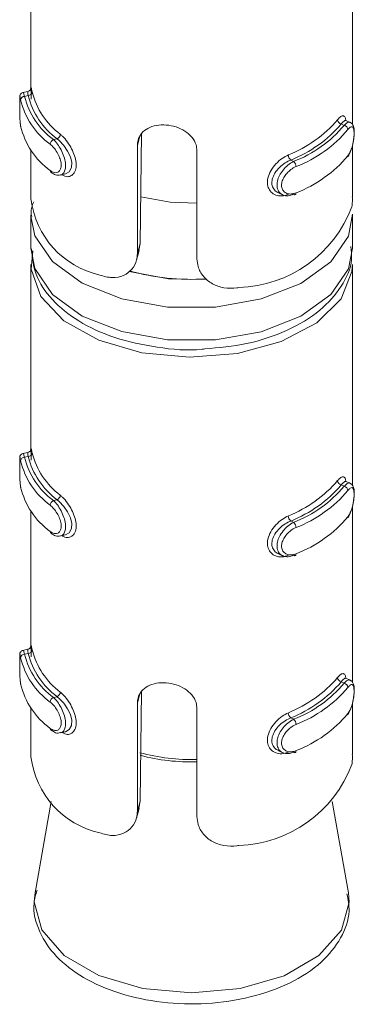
# Model space of a CAD drawing. Header units: millimetres. Extents: x 232 to 1296, y -47 to 1176.
# Tile 8 of 32: x 617 to 625, y -2 to 23. Entities that reach past the tile are written whole.
import ezdxf

# ---------------------------------------------------------------- set-up
doc = ezdxf.new("R2010")
doc.units = ezdxf.units.MM

msp = doc.modelspace()

# ---------------------------------------------------------------- linework, layer by layer
at = {"color": 7, "linetype": 'Continuous', "lineweight": 15}
for p, q in [((617.02, 24.311), (617.02, 20.94)), ((625.02, 20.049), (625.02, 24.43)), ((616.943, 20.873), (616.822, 20.846)), ((616.95, 20.771), (616.863, 20.751)), ((624.962, 20.104), (624.857, 20.153)), ((624.742, 20.064), (624.814, 20.03)), ((617.669, 19.693), (617.582, 19.674)), ((619.773, 19.829), (619.737, 17.092)), ((617.02, 19.411), (617.02, 18.199)), ((619.669, 16.842), (619.669, 19.532)), ((621.151, 19.398), (621.151, 16.708)), ((625.02, 18.255), (625.02, 19.53)), ((623.485, 19.166), (623.557, 19.132)), ((617.758, 18.793), (617.88, 18.82)), ((623.177, 18.349), (623.283, 18.3)), ((617.02, 17.791), (617.02, 16.975)), ((625.02, 16.975), (625.02, 17.791)), ((619.647, 16.672), (619.713, 16.914)), ((619.669, 16.842), (619.737, 17.092)), ((619.737, 17.092), (619.701, 16.917)), ((617.02, 16.566), (617.02, 11.958)), ((625.02, 11.067), (625.02, 16.566)), ((616.943, 11.891), (616.822, 11.864)), ((616.95, 11.789), (616.863, 11.769)), ((624.742, 11.082), (624.814, 11.048)), ((624.962, 11.122), (624.857, 11.171)), ((617.669, 10.711), (617.582, 10.692)), ((625.02, 6.168), (625.02, 10.549)), ((617.02, 10.429), (617.02, 7.059)), ((623.485, 10.184), (623.557, 10.15)), ((617.758, 9.811), (617.88, 9.838)), ((623.177, 9.367), (623.283, 9.318)), ((616.943, 6.992), (616.822, 6.965)), ((616.95, 6.89), (616.863, 6.87)), ((624.742, 6.183), (624.814, 6.149)), ((624.962, 6.223), (624.857, 6.272)), ((619.773, 5.947), (619.737, 3.211)), ((617.669, 5.812), (617.582, 5.793)), ((619.669, 2.961), (619.669, 5.651)), ((625.02, 4.374), (625.02, 5.649)), ((617.02, 5.53), (617.02, 4.318)), ((621.151, 5.517), (621.151, 2.827)), ((623.485, 5.285), (623.557, 5.251)), ((617.758, 4.911), (617.88, 4.939)), ((623.177, 4.468), (623.283, 4.419)), ((617.521, 3.2), (617.122, 0.93)), ((619.669, 2.961), (619.737, 3.211)), ((619.737, 3.211), (619.701, 3.036)), ((624.919, 0.93), (624.519, 3.2)), ((619.647, 2.791), (619.713, 3.033)), ((617.133, 0.987), (617.122, 0.93))]:
    msp.add_line(p, q, dxfattribs=at)
at = {"color": 8, "linetype": 'Continuous', "lineweight": 15}
for p, q in [((619.669, 19.532), (619.724, 19.733)), ((619.669, 5.651), (619.724, 5.851))]:
    msp.add_line(p, q, dxfattribs=at)
at = {"color": 8, "linetype": 'Continuous', "lineweight": 15, "flags": 128}
for points in [[(616.823, 20.84), (616.831, 20.839), (616.854, 20.782), (616.863, 20.751), (616.863, 20.751), (616.863, 20.751)], [(625.02, 17.819), (624.919, 17.274), (624.481, 16.634), (623.736, 16.096), (622.75, 15.709), (621.61, 15.507), (620.418, 15.508), (619.279, 15.712), (618.295, 16.101), (617.553, 16.639), (617.119, 17.281), (617.02, 17.769)], [(617.02, 16.975), (617.119, 16.464), (617.553, 15.823), (618.295, 15.284), (619.279, 14.896), (620.418, 14.692), (621.61, 14.691), (622.75, 14.893), (623.736, 15.279), (624.481, 15.817), (624.919, 16.457), (625.02, 16.975)], [(619.461, 16.39), (620.439, 16.207), (621.398, 16.191)], [(616.823, 11.858), (616.831, 11.857), (616.854, 11.8), (616.863, 11.769), (616.863, 11.769), (616.863, 11.769)], [(616.823, 6.958), (616.831, 6.958), (616.854, 6.901), (616.863, 6.87), (616.863, 6.87), (616.863, 6.87)], [(617.122, 0.93), (617.102, 0.705), (617.292, 0.006), (617.847, -0.625), (618.712, -1.127), (619.804, -1.449), (621.014, -1.561)], [(621.014, -1.561), (622.226, -1.451), (623.319, -1.131), (624.187, -0.631), (624.745, -0.001), (624.939, 0.698), (624.919, 0.93)]]:
    msp.add_lwpolyline(points, dxfattribs=at)
at = {"color": 7, "linetype": 'Continuous', "lineweight": 15, "flags": 128}
for points in [[(624.855, 20.148), (624.828, 20.152), (624.771, 20.103), (624.742, 20.064), (624.742, 20.064), (624.742, 20.064)], [(617.88, 18.821), (617.883, 18.82), (617.975, 18.875), (618.028, 18.978), (618.034, 19.107), (618, 19.247), (617.931, 19.39), (617.835, 19.53), (617.72, 19.651), (617.669, 19.693), (617.669, 19.693), (617.669, 19.693)], [(621.151, 18.095), (620.483, 18.121), (619.751, 18.252)], [(623.557, 18.315), (623.569, 18.308), (623.58, 18.304), (623.59, 18.303), (623.599, 18.306), (623.607, 18.313), (623.612, 18.323), (623.615, 18.335), (623.617, 18.35)], [(625.02, 16.566), (625.008, 16.39), (624.738, 15.714), (624.132, 15.115), (623.244, 14.647), (622.156, 14.352), (620.966, 14.257), (619.78, 14.371), (618.706, 14.683), (617.841, 15.164), (617.264, 15.773), (617.025, 16.453), (617.065, 16.91)], [(624.855, 11.166), (624.828, 11.17), (624.771, 11.121), (624.742, 11.082), (624.742, 11.082), (624.742, 11.082)], [(617.88, 9.839), (617.883, 9.839), (617.975, 9.893), (618.028, 9.996), (618.034, 10.125), (618, 10.265), (617.931, 10.408), (617.835, 10.548), (617.72, 10.669), (617.669, 10.711), (617.669, 10.711), (617.669, 10.711)], [(623.557, 9.333), (623.569, 9.326), (623.58, 9.322), (623.59, 9.321), (623.599, 9.324), (623.607, 9.331), (623.612, 9.341), (623.615, 9.353), (623.617, 9.368)], [(624.855, 6.267), (624.828, 6.271), (624.771, 6.222), (624.742, 6.183), (624.742, 6.183), (624.742, 6.183)], [(617.88, 4.939), (617.883, 4.939), (617.975, 4.994), (618.028, 5.097), (618.034, 5.226), (618, 5.365), (617.931, 5.509), (617.835, 5.649), (617.72, 5.77), (617.669, 5.812), (617.669, 5.812), (617.669, 5.812)], [(623.557, 4.434), (623.569, 4.427), (623.58, 4.422), (623.59, 4.422), (623.599, 4.425), (623.607, 4.432), (623.612, 4.441), (623.615, 4.454), (623.617, 4.469)]]:
    msp.add_lwpolyline(points, dxfattribs=at)
at = {"color": 7, "linetype": 'Continuous', "lineweight": 15}
for centre, radius, start, end in [((616.95, 20.871), 0.0997, 269.915, 353.6136), ((618.895, 21.332), 1.905, 194.3475, 233.0829), ((616.862, 20.652), 0.0989, 89.3689, 173.5978), ((618.62, 21.104), 1.908, 193.3386, 234.0923), ((618.673, 21.181), 1.86, 193.3388, 234.0916), ((618.842, 21.255), 1.953, 194.3466, 233.0837), ((622.243, 22.243), 3.177, 291.8315, 319.2695), ((624.77, 20.181), 0.12, 185.1404, 256.0687), ((618.62, 20.45), 1.908, 193.3386, 234.0923), ((622.274, 22.189), 3.257, 291.8315, 319.2695), ((622.442, 22.02), 3.096, 291.1058, 319.9952), ((622.473, 21.966), 3.176, 291.1057, 319.9953), ((624.787, 19.914), 0.119, 5.211, 76.6968), ((617.637, 19.55), 0.136, 113.7264, 176.2178), ((617.616, 19.817), 0.135, 293.0336, 356.1256), ((623.601, 19.299), 0.177, 181.642, 228.7458), ((623.437, 18.999), 0.179, 1.5633, 47.9053), ((622.473, 21.313), 3.176, 291.1057, 319.9953), ((617.555, 18.902), 0.0536, 176.334, 232.8802), ((619.214, 18.461), 2.209, 186.805, 257.4298), ((622.091, 19.106), 3.116, 271.8247, 339.2763), ((621.006, 21.855), 5.658, 254.3028, 273.5551), ((616.862, 11.671), 0.0989, 89.3717, 173.595), ((618.673, 12.199), 1.86, 193.3388, 234.0916), ((616.95, 11.889), 0.0997, 269.916, 353.6145), ((618.842, 12.273), 1.953, 194.3466, 233.0837), ((618.895, 12.35), 1.905, 194.3475, 233.0829), ((618.62, 12.122), 1.908, 193.3386, 234.0923), ((618.62, 11.468), 1.908, 193.3386, 234.0923), ((622.243, 13.261), 3.177, 291.8315, 319.2695), ((622.274, 13.207), 3.257, 291.8315, 319.2695), ((622.442, 13.039), 3.096, 291.1058, 319.9952), ((624.77, 11.199), 0.12, 185.1397, 256.0677), ((624.787, 10.932), 0.119, 5.2135, 76.6943), ((617.616, 10.835), 0.135, 293.0345, 356.1261), ((622.473, 12.984), 3.176, 291.1057, 319.9953), ((617.637, 10.568), 0.136, 113.7286, 176.2156), ((623.601, 10.317), 0.177, 181.6417, 228.745), ((623.437, 10.017), 0.179, 1.5651, 47.9035), ((622.473, 12.331), 3.176, 291.1057, 319.9953), ((617.555, 9.92), 0.0536, 176.333, 232.8811), ((616.862, 6.771), 0.099, 89.3739, 173.5928), ((618.673, 7.299), 1.86, 193.3388, 234.0916), ((616.95, 6.989), 0.0997, 269.9123, 353.6143), ((618.842, 7.373), 1.953, 194.3466, 233.0837), ((618.895, 7.45), 1.905, 194.3475, 233.0829), ((618.62, 7.222), 1.908, 193.3386, 234.0923), ((618.62, 6.569), 1.908, 193.3386, 234.0923), ((622.243, 8.362), 3.177, 291.8315, 319.2695), ((622.274, 8.308), 3.257, 291.8315, 319.2695), ((622.442, 8.139), 3.096, 291.1058, 319.9952), ((624.77, 6.299), 0.12, 185.1396, 256.0711), ((624.787, 6.033), 0.119, 5.2154, 76.6924), ((617.616, 5.936), 0.135, 293.0314, 356.1264), ((622.473, 8.085), 3.176, 291.1057, 319.9953), ((617.637, 5.668), 0.136, 113.7304, 176.2138), ((623.601, 5.417), 0.177, 181.6413, 228.7475), ((623.437, 5.118), 0.179, 1.5665, 47.9021), ((622.473, 7.432), 3.176, 291.1057, 319.9953), ((617.555, 5.021), 0.0536, 176.3262, 232.888), ((619.214, 4.58), 2.209, 186.805, 257.4298), ((622.091, 5.224), 3.116, 271.8247, 339.2763)]:
    msp.add_arc(centre, radius, start, end, dxfattribs=at)
at = {"color": 8, "linetype": 'Continuous', "lineweight": 15}
for centre, radius, start, end in [((621.009, 9.182), 4.934, 254.9824, 271.6465), ((621.009, 9.135), 4.947, 255.1527, 271.6391)]:
    msp.add_arc(centre, radius, start, end, dxfattribs=at)
at = {"color": 7, "linetype": 'Continuous', "lineweight": 15}
for points, knots in [([(616.822, 20.845), (616.821, 20.845), (616.808, 20.845), (616.787, 20.832), (616.766, 20.814), (616.754, 20.794), (616.747, 20.777), (616.744, 20.763), (616.742, 20.749), (616.741, 20.738), (616.741, 20.72), (616.741, 20.712)], [0, 0, 0, 0, 0.020105, 0.156735, 0.267983, 0.364141, 0.44742, 0.524106, 0.62251, 0.816712, 1, 1, 1, 1]), ([(616.95, 20.771), (616.95, 20.771), (616.945, 20.802), (616.941, 20.857), (616.943, 20.867), (616.944, 20.872)], [0, 0, 0, 0, 0.000171, 0.480649, 1, 1, 1, 1]), ([(617.02, 20.93), (617.02, 20.938), (617.02, 20.955), (617.02, 20.961), (617.02, 20.954), (617.018, 20.944), (617.012, 20.926), (616.998, 20.904), (616.974, 20.883), (616.953, 20.877), (616.943, 20.874)], [0, 0, 0, 0, 0.23089, 0.477399, 0.558866, 0.624551, 0.68966, 0.784592, 0.896372, 1, 1, 1, 1]), ([(617.022, 20.683), (617.022, 20.73), (617.023, 20.834), (617.02, 20.916), (617.02, 20.93), (617.02, 20.93)], [0, 0, 0, 0, 0.448669, 0.993377, 1, 1, 1, 1]), ([(617.021, 20.94), (617.021, 20.954), (617.021, 20.986), (617.029, 20.957), (617.043, 20.891), (617.05, 20.859)], [0, 0, 0, 0, 0.287354, 0.663159, 1, 1, 1, 1]), ([(616.741, 20.712), (616.741, 20.693), (616.74, 20.653), (616.74, 20.539), (616.74, 20.401), (616.742, 20.249), (616.749, 20.105), (616.76, 20.035), (616.765, 20.002)], [0, 0, 0, 0, 0.1487048, 0.3058487, 0.4701346, 0.6396598, 0.8264858, 1, 1, 1, 1]), ([(616.741, 20.712), (616.741, 20.71), (616.74, 20.697), (616.74, 20.634), (616.74, 20.527), (616.74, 20.388), (616.743, 20.243), (616.749, 20.107), (616.759, 20.043), (616.764, 20.01)], [0, 0, 0, 0, 0.0268365, 0.1735441, 0.324398, 0.485869, 0.6558659, 0.8274908, 1, 1, 1, 1]), ([(624.651, 20.17), (624.664, 20.185), (624.706, 20.235), (624.767, 20.276), (624.819, 20.262), (624.847, 20.215), (624.853, 20.161), (624.855, 20.148)], [0, 0, 0, 0, 0.1260211, 0.4053547, 0.6708013, 0.9212163, 1, 1, 1, 1]), ([(624.894, 19.243), (624.906, 19.257), (624.947, 19.305), (625, 19.437), (625.043, 19.607), (625.065, 19.774), (625.066, 19.924), (625.045, 20.019), (625.002, 20.087), (624.969, 20.098), (624.961, 20.101)], [0, 0, 0, 0, 0.071659, 0.248638, 0.406174, 0.552009, 0.706951, 0.877177, 0.971466, 1, 1, 1, 1]), ([(619.669, 19.532), (619.672, 19.575), (619.681, 19.684), (619.762, 19.836), (619.921, 19.965), (620.137, 20.037), (620.385, 20.048), (620.634, 19.999), (620.859, 19.894), (621.035, 19.742), (621.135, 19.568), (621.146, 19.448), (621.151, 19.398)], [0, 0, 0, 0, 0.067544, 0.17285, 0.279381, 0.387326, 0.494685, 0.600407, 0.705956, 0.813029, 0.921038, 1, 1, 1, 1]), ([(624.906, 19.272), (624.912, 19.281), (624.938, 19.317), (624.98, 19.4), (625.02, 19.526), (625.047, 19.657), (625.061, 19.782), (625.06, 19.891), (625.044, 19.97), (625.011, 20.003), (624.965, 19.992), (624.925, 19.947), (624.906, 19.925)], [0, 0, 0, 0, 0.037283, 0.149821, 0.256278, 0.356422, 0.453447, 0.553208, 0.659993, 0.772417, 0.88592, 1, 1, 1, 1]), ([(617.501, 18.905), (617.511, 18.898), (617.549, 18.87), (617.616, 18.845), (617.69, 18.856), (617.745, 18.906), (617.774, 18.988), (617.773, 19.098), (617.738, 19.228), (617.673, 19.359), (617.59, 19.478), (617.531, 19.532), (617.501, 19.558)], [0, 0, 0, 0, 0.037283, 0.149824, 0.256283, 0.356425, 0.453448, 0.553208, 0.659993, 0.772418, 0.885915, 1, 1, 1, 1]), ([(623.425, 18.314), (623.399, 18.304), (623.317, 18.273), (623.182, 18.267), (623.044, 18.318), (622.947, 18.418), (622.898, 18.554), (622.907, 18.72), (622.98, 18.902), (623.108, 19.073), (623.265, 19.212), (623.374, 19.267), (623.425, 19.294)], [0, 0, 0, 0, 0.049966, 0.16072, 0.265971, 0.365259, 0.462972, 0.56567, 0.676022, 0.789423, 0.900469, 1, 1, 1, 1]), ([(623.485, 19.166), (623.485, 19.166), (623.44, 19.148), (623.342, 19.097), (623.201, 18.987), (623.084, 18.847), (623.017, 18.697), (623.008, 18.557), (623.055, 18.444), (623.117, 18.374), (623.168, 18.358), (623.18, 18.354)], [0, 0, 0, 0, 0.0000491, 0.132925, 0.2807633, 0.4299772, 0.5729071, 0.7047639, 0.8307948, 0.960544, 1, 1, 1, 1]), ([(623.557, 18.315), (623.557, 18.315), (623.511, 18.294), (623.417, 18.268), (623.289, 18.286), (623.193, 18.358), (623.141, 18.471), (623.14, 18.607), (623.183, 18.749), (623.264, 18.889), (623.377, 19.016), (623.482, 19.093), (623.542, 19.125), (623.557, 19.132), (623.557, 19.132)], [0, 0, 0, 0, 0.000038, 0.112219, 0.22449, 0.337099, 0.445586, 0.547544, 0.646168, 0.746789, 0.852426, 0.963252, 0.999962, 1, 1, 1, 1]), ([(623.617, 19.004), (623.603, 18.998), (623.551, 18.974), (623.461, 18.913), (623.362, 18.814), (623.291, 18.703), (623.253, 18.59), (623.254, 18.481), (623.3, 18.389), (623.385, 18.331), (623.496, 18.312), (623.576, 18.338), (623.617, 18.35)], [0, 0, 0, 0, 0.037284, 0.149824, 0.256284, 0.356425, 0.453447, 0.55321, 0.659995, 0.772418, 0.885917, 1, 1, 1, 1]), ([(617.526, 18.863), (617.542, 18.849), (617.59, 18.808), (617.676, 18.779), (617.735, 18.794), (617.755, 18.799)], [0, 0, 0, 0, 0.258974, 0.754027, 1, 1, 1, 1]), ([(625.006, 18.003), (625.011, 18.044), (625.021, 18.113), (625.017, 18.214), (625.016, 18.255)], [0, 0, 0, 0, 0.593461, 1, 1, 1, 1]), ([(617.089, 18.129), (617.052, 18.041), (617.003, 17.92), (617.032, 17.797), (617.039, 17.764)], [0, 0, 0, 0, 0.728664, 1, 1, 1, 1]), ([(617.037, 16.959), (617.057, 16.743), (617.099, 16.287), (617.529, 15.666), (618.191, 15.13), (619.089, 14.718), (620.146, 14.492), (620.936, 14.413), (621.323, 14.464), (621.344, 14.467)], [0, 0, 0, 0, 0.1417802, 0.299789, 0.4647125, 0.6384106, 0.8143959, 0.9899809, 1, 1, 1, 1]), ([(621.344, 14.467), (621.696, 14.499), (622.423, 14.566), (623.415, 14.903), (624.227, 15.389), (624.76, 15.995), (625.029, 16.561), (624.991, 16.903), (624.978, 17.012)], [0, 0, 0, 0, 0.182064, 0.37635, 0.573162, 0.752072, 0.921249, 1, 1, 1, 1]), ([(618.733, 16.305), (618.835, 16.275), (619.041, 16.214), (619.332, 16.276), (619.546, 16.439), (619.655, 16.643), (619.665, 16.787), (619.669, 16.842)], [0, 0, 0, 0, 0.2271144, 0.454907, 0.6672531, 0.8721242, 1, 1, 1, 1]), ([(621.151, 16.708), (621.157, 16.643), (621.17, 16.489), (621.297, 16.264), (621.523, 16.075), (621.819, 15.972), (622.052, 15.969), (622.176, 15.989), (622.19, 15.991)], [0, 0, 0, 0, 0.1470776, 0.3513549, 0.5552981, 0.7600366, 0.9713777, 1, 1, 1, 1]), ([(616.822, 11.863), (616.821, 11.863), (616.808, 11.863), (616.787, 11.85), (616.766, 11.832), (616.754, 11.812), (616.747, 11.795), (616.744, 11.781), (616.742, 11.767), (616.741, 11.756), (616.741, 11.738), (616.741, 11.73)], [0, 0, 0, 0, 0.020105, 0.156728, 0.267985, 0.364143, 0.447408, 0.524122, 0.622512, 0.816726, 1, 1, 1, 1]), ([(616.95, 11.789), (616.95, 11.789), (616.945, 11.82), (616.941, 11.875), (616.943, 11.885), (616.944, 11.89)], [0, 0, 0, 0, 0.0001705, 0.4806462, 1, 1, 1, 1]), ([(617.02, 11.948), (617.02, 11.956), (617.02, 11.973), (617.02, 11.979), (617.02, 11.972), (617.018, 11.962), (617.012, 11.944), (616.998, 11.922), (616.974, 11.901), (616.953, 11.895), (616.943, 11.892)], [0, 0, 0, 0, 0.230891, 0.477393, 0.55886, 0.624547, 0.689653, 0.784596, 0.896372, 1, 1, 1, 1]), ([(617.022, 11.701), (617.022, 11.748), (617.023, 11.852), (617.02, 11.934), (617.02, 11.948), (617.02, 11.948)], [0, 0, 0, 0, 0.448678, 0.993384, 1, 1, 1, 1]), ([(617.021, 11.958), (617.021, 11.972), (617.021, 12.004), (617.029, 11.975), (617.043, 11.909), (617.05, 11.877)], [0, 0, 0, 0, 0.287347, 0.663155, 1, 1, 1, 1]), ([(616.741, 11.73), (616.741, 11.711), (616.74, 11.671), (616.74, 11.557), (616.74, 11.419), (616.742, 11.267), (616.749, 11.123), (616.76, 11.053), (616.765, 11.02)], [0, 0, 0, 0, 0.148708, 0.305848, 0.470133, 0.639661, 0.826487, 1, 1, 1, 1]), ([(616.741, 11.73), (616.741, 11.728), (616.74, 11.715), (616.74, 11.652), (616.74, 11.545), (616.74, 11.407), (616.743, 11.261), (616.749, 11.125), (616.759, 11.061), (616.764, 11.028)], [0, 0, 0, 0, 0.026833, 0.173545, 0.324394, 0.485869, 0.655866, 0.827491, 1, 1, 1, 1]), ([(624.651, 11.188), (624.664, 11.203), (624.706, 11.253), (624.767, 11.294), (624.819, 11.28), (624.847, 11.233), (624.853, 11.179), (624.855, 11.166)], [0, 0, 0, 0, 0.126022, 0.405356, 0.670801, 0.921221, 1, 1, 1, 1]), ([(624.894, 10.261), (624.906, 10.275), (624.947, 10.324), (625, 10.455), (625.043, 10.625), (625.065, 10.792), (625.066, 10.942), (625.045, 11.038), (625.002, 11.105), (624.969, 11.116), (624.961, 11.119)], [0, 0, 0, 0, 0.071659, 0.248638, 0.406177, 0.552007, 0.706952, 0.877179, 0.971468, 1, 1, 1, 1]), ([(624.906, 10.29), (624.912, 10.299), (624.938, 10.335), (624.98, 10.418), (625.02, 10.545), (625.047, 10.675), (625.061, 10.8), (625.06, 10.909), (625.044, 10.988), (625.011, 11.021), (624.965, 11.01), (624.925, 10.965), (624.906, 10.943)], [0, 0, 0, 0, 0.037283, 0.149822, 0.25628, 0.356425, 0.453444, 0.55321, 0.659994, 0.772418, 0.885919, 1, 1, 1, 1]), ([(617.501, 9.923), (617.511, 9.916), (617.549, 9.888), (617.616, 9.863), (617.69, 9.874), (617.745, 9.924), (617.774, 10.006), (617.773, 10.116), (617.738, 10.246), (617.673, 10.377), (617.59, 10.496), (617.531, 10.55), (617.501, 10.577)], [0, 0, 0, 0, 0.037283, 0.149826, 0.256284, 0.356427, 0.453444, 0.553211, 0.659994, 0.772418, 0.885915, 1, 1, 1, 1]), ([(623.425, 9.332), (623.399, 9.322), (623.317, 9.291), (623.182, 9.285), (623.044, 9.336), (622.947, 9.436), (622.898, 9.572), (622.907, 9.738), (622.98, 9.92), (623.108, 10.091), (623.265, 10.23), (623.374, 10.285), (623.425, 10.312)], [0, 0, 0, 0, 0.0499668, 0.16072, 0.2659721, 0.3652573, 0.4629704, 0.5656703, 0.6760229, 0.7894225, 0.9004681, 1, 1, 1, 1]), ([(623.485, 10.184), (623.485, 10.184), (623.44, 10.166), (623.342, 10.115), (623.201, 10.005), (623.084, 9.865), (623.017, 9.715), (623.008, 9.575), (623.055, 9.462), (623.117, 9.392), (623.168, 9.376), (623.18, 9.372)], [0, 0, 0, 0, 0.0000491, 0.1329253, 0.2807639, 0.4299782, 0.5729056, 0.7047627, 0.8307969, 0.9605439, 1, 1, 1, 1]), ([(623.557, 9.333), (623.557, 9.333), (623.511, 9.312), (623.417, 9.286), (623.289, 9.304), (623.193, 9.376), (623.141, 9.489), (623.14, 9.625), (623.183, 9.767), (623.264, 9.907), (623.377, 10.034), (623.482, 10.111), (623.542, 10.143), (623.557, 10.15), (623.557, 10.15)], [0, 0, 0, 0, 0.000038, 0.112219, 0.224489, 0.3371, 0.445589, 0.547542, 0.646171, 0.746789, 0.852425, 0.963252, 0.999962, 1, 1, 1, 1]), ([(617.526, 9.881), (617.542, 9.867), (617.59, 9.826), (617.676, 9.797), (617.735, 9.812), (617.755, 9.817)], [0, 0, 0, 0, 0.258973, 0.754022, 1, 1, 1, 1]), ([(623.617, 10.022), (623.603, 10.016), (623.551, 9.992), (623.461, 9.931), (623.362, 9.832), (623.291, 9.721), (623.253, 9.608), (623.254, 9.499), (623.3, 9.407), (623.385, 9.349), (623.496, 9.33), (623.576, 9.356), (623.617, 9.368)], [0, 0, 0, 0, 0.037284, 0.149823, 0.256287, 0.356423, 0.453447, 0.553208, 0.659995, 0.772418, 0.885918, 1, 1, 1, 1]), ([(616.822, 6.964), (616.821, 6.964), (616.808, 6.963), (616.787, 6.951), (616.766, 6.932), (616.754, 6.913), (616.747, 6.896), (616.744, 6.882), (616.742, 6.868), (616.741, 6.857), (616.741, 6.839), (616.741, 6.831)], [0, 0, 0, 0, 0.02011, 0.156735, 0.267975, 0.36416, 0.447426, 0.524113, 0.622505, 0.816722, 1, 1, 1, 1]), ([(616.95, 6.89), (616.95, 6.89), (616.945, 6.921), (616.941, 6.976), (616.943, 6.986), (616.944, 6.991)], [0, 0, 0, 0, 0.0001705, 0.4806462, 1, 1, 1, 1]), ([(617.02, 7.049), (617.02, 7.057), (617.02, 7.073), (617.02, 7.08), (617.02, 7.073), (617.018, 7.062), (617.012, 7.045), (616.998, 7.022), (616.974, 7.002), (616.953, 6.996), (616.943, 6.993)], [0, 0, 0, 0, 0.230889, 0.477404, 0.55887, 0.624555, 0.689667, 0.784598, 0.896373, 1, 1, 1, 1]), ([(617.022, 6.802), (617.022, 6.848), (617.023, 6.952), (617.02, 7.035), (617.02, 7.049), (617.02, 7.049)], [0, 0, 0, 0, 0.448678, 0.993384, 1, 1, 1, 1]), ([(617.021, 7.059), (617.021, 7.073), (617.021, 7.105), (617.029, 7.075), (617.043, 7.009), (617.05, 6.978)], [0, 0, 0, 0, 0.287354, 0.663159, 1, 1, 1, 1]), ([(616.741, 6.831), (616.741, 6.811), (616.74, 6.772), (616.74, 6.658), (616.74, 6.52), (616.742, 6.368), (616.749, 6.224), (616.76, 6.154), (616.765, 6.12)], [0, 0, 0, 0, 0.148708, 0.305848, 0.470133, 0.639661, 0.826487, 1, 1, 1, 1]), ([(616.741, 6.831), (616.741, 6.829), (616.74, 6.815), (616.74, 6.753), (616.74, 6.646), (616.74, 6.507), (616.743, 6.362), (616.749, 6.226), (616.759, 6.161), (616.764, 6.129)], [0, 0, 0, 0, 0.02684, 0.173551, 0.324401, 0.485867, 0.655864, 0.827493, 1, 1, 1, 1]), ([(624.651, 6.289), (624.664, 6.304), (624.706, 6.354), (624.767, 6.395), (624.819, 6.38), (624.847, 6.334), (624.853, 6.28), (624.855, 6.267)], [0, 0, 0, 0, 0.126021, 0.405353, 0.670802, 0.921221, 1, 1, 1, 1]), ([(619.669, 5.651), (619.672, 5.694), (619.681, 5.803), (619.762, 5.955), (619.921, 6.084), (620.137, 6.156), (620.385, 6.167), (620.634, 6.118), (620.859, 6.013), (621.035, 5.86), (621.135, 5.687), (621.146, 5.567), (621.151, 5.517)], [0, 0, 0, 0, 0.067546, 0.17285, 0.279382, 0.387326, 0.494686, 0.600407, 0.705956, 0.813027, 0.921036, 1, 1, 1, 1]), ([(624.894, 5.361), (624.906, 5.376), (624.947, 5.424), (625, 5.556), (625.043, 5.726), (625.065, 5.893), (625.066, 6.043), (625.045, 6.138), (625.002, 6.206), (624.969, 6.217), (624.961, 6.219)], [0, 0, 0, 0, 0.07166, 0.248638, 0.406173, 0.552008, 0.706953, 0.877173, 0.971468, 1, 1, 1, 1]), ([(624.906, 5.39), (624.912, 5.399), (624.938, 5.435), (624.98, 5.519), (625.02, 5.645), (625.047, 5.776), (625.061, 5.901), (625.06, 6.01), (625.044, 6.088), (625.011, 6.122), (624.965, 6.111), (624.925, 6.066), (624.906, 6.044)], [0, 0, 0, 0, 0.037282, 0.14982, 0.256278, 0.356422, 0.453446, 0.553207, 0.659995, 0.772418, 0.885919, 1, 1, 1, 1]), ([(617.501, 5.024), (617.511, 5.017), (617.549, 4.989), (617.616, 4.964), (617.69, 4.975), (617.745, 5.024), (617.774, 5.106), (617.773, 5.217), (617.738, 5.346), (617.673, 5.478), (617.59, 5.597), (617.531, 5.65), (617.501, 5.677)], [0, 0, 0, 0, 0.037283, 0.149824, 0.256282, 0.356424, 0.453447, 0.553207, 0.659995, 0.772419, 0.885915, 1, 1, 1, 1]), ([(623.425, 4.432), (623.399, 4.423), (623.317, 4.392), (623.182, 4.386), (623.044, 4.437), (622.947, 4.536), (622.898, 4.672), (622.907, 4.839), (622.98, 5.021), (623.108, 5.191), (623.265, 5.33), (623.374, 5.386), (623.425, 5.412)], [0, 0, 0, 0, 0.049966, 0.160721, 0.26597, 0.365259, 0.462972, 0.565671, 0.676024, 0.789423, 0.900469, 1, 1, 1, 1]), ([(623.485, 5.285), (623.485, 5.285), (623.44, 5.267), (623.342, 5.216), (623.201, 5.106), (623.084, 4.966), (623.017, 4.816), (623.008, 4.675), (623.055, 4.563), (623.117, 4.493), (623.168, 4.477), (623.18, 4.473)], [0, 0, 0, 0, 0.000049, 0.132925, 0.280763, 0.429981, 0.572908, 0.704765, 0.830793, 0.960544, 1, 1, 1, 1]), ([(623.557, 4.434), (623.557, 4.434), (623.511, 4.413), (623.417, 4.386), (623.289, 4.405), (623.193, 4.476), (623.141, 4.59), (623.14, 4.726), (623.183, 4.868), (623.264, 5.007), (623.377, 5.135), (623.482, 5.211), (623.542, 5.244), (623.557, 5.251), (623.557, 5.251)], [0, 0, 0, 0, 0.000038, 0.112219, 0.224489, 0.3371, 0.445584, 0.547543, 0.646167, 0.746789, 0.852425, 0.963252, 0.999962, 1, 1, 1, 1]), ([(617.526, 4.982), (617.542, 4.968), (617.59, 4.926), (617.676, 4.898), (617.735, 4.912), (617.755, 4.917)], [0, 0, 0, 0, 0.258975, 0.754032, 1, 1, 1, 1]), ([(623.617, 5.122), (623.603, 5.116), (623.551, 5.093), (623.461, 5.032), (623.362, 4.933), (623.291, 4.822), (623.253, 4.709), (623.254, 4.6), (623.3, 4.507), (623.385, 4.449), (623.496, 4.431), (623.576, 4.456), (623.617, 4.469)], [0, 0, 0, 0, 0.037284, 0.149824, 0.256284, 0.356426, 0.45345, 0.55321, 0.659993, 0.772416, 0.885918, 1, 1, 1, 1]), ([(625.006, 4.122), (625.011, 4.163), (625.021, 4.232), (625.017, 4.333), (625.016, 4.374)], [0, 0, 0, 0, 0.593461, 1, 1, 1, 1]), ([(618.733, 2.424), (618.835, 2.393), (619.041, 2.333), (619.332, 2.395), (619.546, 2.557), (619.655, 2.762), (619.665, 2.906), (619.669, 2.961)], [0, 0, 0, 0, 0.2271135, 0.4549058, 0.6672535, 0.8721266, 1, 1, 1, 1]), ([(621.151, 2.827), (621.157, 2.762), (621.17, 2.608), (621.297, 2.383), (621.523, 2.194), (621.819, 2.09), (622.052, 2.087), (622.176, 2.108), (622.19, 2.11)], [0, 0, 0, 0, 0.147078, 0.351355, 0.555297, 0.760037, 0.971378, 1, 1, 1, 1]), ([(617.171, 0.996), (617.14, 0.89), (617.04, 0.548), (617.203, -0.051), (617.627, -0.683), (618.31, -1.207), (619.211, -1.599), (620.274, -1.822), (621.401, -1.854), (622.5, -1.691), (623.487, -1.341), (624.26, -0.835), (624.753, -0.218), (624.983, 0.389), (624.911, 0.76), (624.883, 0.902)], [0, 0, 0, 0, 0.035853, 0.115283, 0.193247, 0.274939, 0.360908, 0.447834, 0.534569, 0.621474, 0.709005, 0.797782, 0.877462, 0.953012, 1, 1, 1, 1])]:
    msp.add_open_spline(points, degree=3, knots=knots, dxfattribs=at)
at = {"color": 8, "linetype": 'Continuous', "lineweight": 15}
for points, knots in [([(616.764, 20.663), (616.762, 20.672), (616.755, 20.708), (616.747, 20.744), (616.742, 20.752), (616.741, 20.724), (616.741, 20.712)], [0, 0, 0, 0, 0.1100901, 0.4423846, 0.7567179, 1, 1, 1, 1]), ([(624.814, 20.03), (624.814, 20.03), (624.842, 20.06), (624.892, 20.102), (624.943, 20.122), (624.96, 20.103), (624.961, 20.101)], [0, 0, 0, 0, 0.0001653, 0.471864, 0.9439656, 1, 1, 1, 1]), ([(617.582, 19.674), (617.582, 19.674), (617.618, 19.647), (617.679, 19.57), (617.774, 19.424), (617.845, 19.259), (617.883, 19.097), (617.885, 18.96), (617.852, 18.86), (617.806, 18.803), (617.768, 18.8), (617.756, 18.799)], [0, 0, 0, 0, 0.000048, 0.141777, 0.283626, 0.425907, 0.562975, 0.691792, 0.816401, 0.94353, 1, 1, 1, 1]), ([(617.751, 19.808), (617.769, 19.792), (617.829, 19.74), (617.93, 19.62), (618.035, 19.449), (618.111, 19.272), (618.149, 19.097), (618.143, 18.938), (618.085, 18.813), (617.985, 18.751), (617.882, 18.748), (617.82, 18.788), (617.798, 18.802)], [0, 0, 0, 0, 0.05218, 0.167841, 0.277753, 0.381439, 0.483483, 0.59073, 0.70597, 0.824393, 0.940358, 1, 1, 1, 1]), ([(616.764, 11.682), (616.762, 11.69), (616.755, 11.726), (616.747, 11.762), (616.742, 11.77), (616.741, 11.742), (616.741, 11.73)], [0, 0, 0, 0, 0.11009, 0.442382, 0.756725, 1, 1, 1, 1]), ([(624.814, 11.048), (624.814, 11.048), (624.842, 11.078), (624.892, 11.12), (624.943, 11.14), (624.96, 11.121), (624.961, 11.119)], [0, 0, 0, 0, 0.0001653, 0.471864, 0.9439656, 1, 1, 1, 1]), ([(617.751, 10.826), (617.769, 10.81), (617.829, 10.758), (617.93, 10.638), (618.035, 10.467), (618.111, 10.29), (618.149, 10.116), (618.143, 9.956), (618.085, 9.831), (617.985, 9.769), (617.882, 9.766), (617.82, 9.806), (617.798, 9.82)], [0, 0, 0, 0, 0.05218, 0.167841, 0.277751, 0.381439, 0.48348, 0.59073, 0.705969, 0.824393, 0.940357, 1, 1, 1, 1]), ([(617.582, 10.692), (617.582, 10.692), (617.618, 10.665), (617.679, 10.588), (617.774, 10.442), (617.845, 10.277), (617.883, 10.115), (617.885, 9.978), (617.852, 9.878), (617.806, 9.821), (617.768, 9.818), (617.756, 9.817)], [0, 0, 0, 0, 0.000048, 0.141777, 0.283626, 0.425907, 0.562972, 0.691791, 0.816403, 0.94353, 1, 1, 1, 1]), ([(616.764, 6.782), (616.762, 6.791), (616.755, 6.827), (616.747, 6.863), (616.742, 6.871), (616.741, 6.843), (616.741, 6.831)], [0, 0, 0, 0, 0.110092, 0.442387, 0.756723, 1, 1, 1, 1]), ([(624.814, 6.149), (624.814, 6.149), (624.842, 6.179), (624.892, 6.221), (624.943, 6.241), (624.96, 6.222), (624.961, 6.22)], [0, 0, 0, 0, 0.000165, 0.471866, 0.94398, 1, 1, 1, 1]), ([(617.751, 5.927), (617.769, 5.911), (617.829, 5.859), (617.93, 5.739), (618.035, 5.568), (618.111, 5.39), (618.149, 5.216), (618.143, 5.056), (618.085, 4.932), (617.985, 4.87), (617.882, 4.867), (617.82, 4.907), (617.798, 4.92)], [0, 0, 0, 0, 0.05218, 0.16784, 0.277754, 0.381441, 0.483483, 0.590728, 0.705968, 0.824394, 0.940357, 1, 1, 1, 1]), ([(617.582, 5.793), (617.582, 5.793), (617.618, 5.766), (617.679, 5.689), (617.774, 5.543), (617.845, 5.377), (617.883, 5.216), (617.885, 5.078), (617.852, 4.979), (617.806, 4.922), (617.768, 4.919), (617.756, 4.918)], [0, 0, 0, 0, 0.0000478, 0.1417774, 0.2836289, 0.4259056, 0.5629764, 0.6917899, 0.8164016, 0.9435333, 1, 1, 1, 1])]:
    msp.add_open_spline(points, degree=3, knots=knots, dxfattribs=at)

doc.saveas('drawing.dxf')
